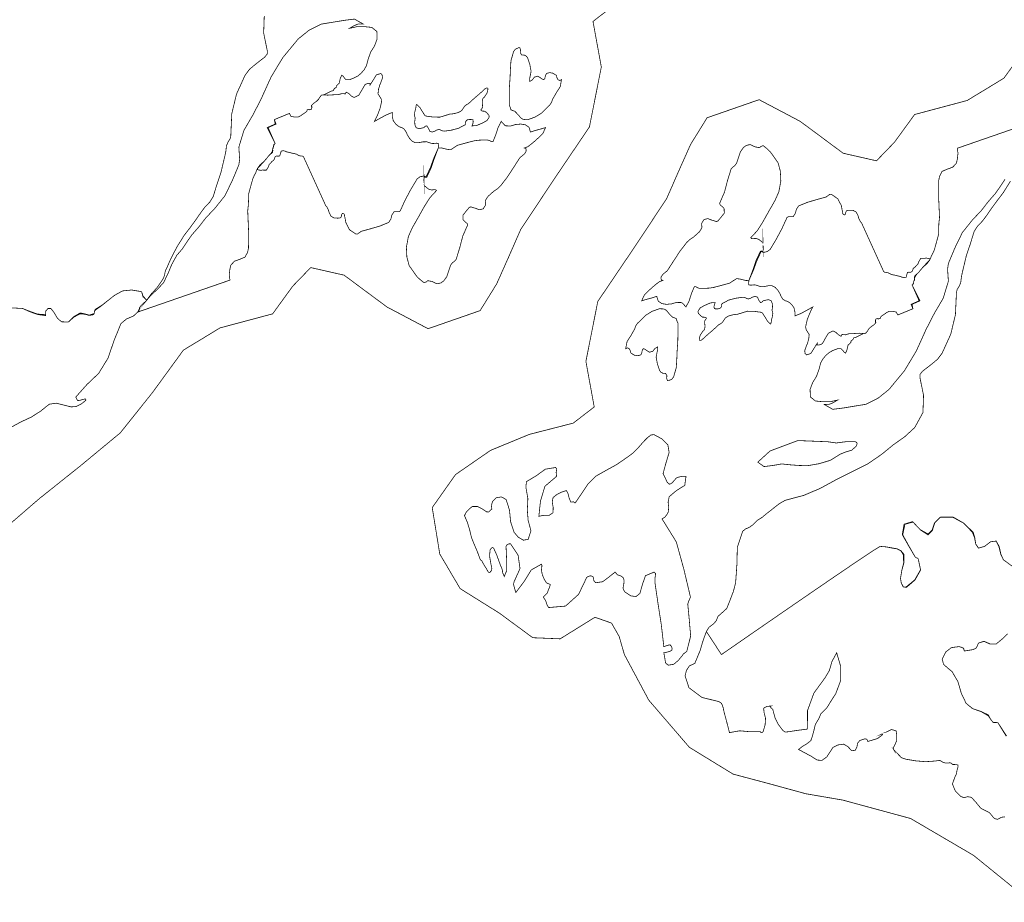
# Model space of a CAD drawing. Extents: x -18.6 to 18.9, y -7.2 to 7.3.
# Tile 9 of 13: x 7.2 to 11.2, y -0.1 to 3.4. Entities that reach past the tile are written whole.
import ezdxf

# ---------------------------------------------------------------- set-up
doc = ezdxf.new("R2010")
doc.units = 0
doc.header["$LTSCALE"] = 0.000394
doc.layers.add('LAYER_1', color=7, linetype='CONTINUOUS')

msp = doc.modelspace()

# ---------------------------------------------------------------- linework, layer by layer
at = {"layer": 'LAYER_1', "color": 59, "linetype": 'CONTINUOUS', "const_width": 0.003}
for points in [[(7.109353, 1.358945), (7.284185, 1.509929), (7.447972, 1.640481), (7.60998, 1.774475), (7.738866, 1.935724), (7.863389, 2.106609), (8.010661, 2.196036), (8.222039, 2.252492), (8.302902, 2.363745), (8.375172, 2.438405), (8.509087, 2.407965), (8.681615, 2.280011), (8.846815, 2.192843), (9.055843, 2.265488), (9.122199, 2.372647), (9.16916, 2.477906), (9.218709, 2.591071), (9.356822, 2.799018), (9.495124, 3.003415), (9.542846, 3.244126), (9.509445, 3.427136), (9.593548, 3.492095)], [(8.188441, 3.449638), (8.186067, 3.380508), (8.200315, 3.310594), (8.200315, 3.296602), (8.190819, 3.284209), (8.178949, 3.274969), (8.153484, 3.255185), (8.129602, 3.23539), (8.111268, 3.210858), (8.076705, 3.134874), (8.057969, 3.056508), (8.05428, 2.975768), (8.053882, 2.966669), (8.051114, 2.955185), (8.043587, 2.943713), (8.036732, 2.928008), (8.033831, 2.903606), (8.029343, 2.883161), (8.014177, 2.819437), (7.998209, 2.772346), (7.983039, 2.72287), (7.970122, 2.702291), (7.948488, 2.679335), (7.933185, 2.658756), (7.911677, 2.627618), (7.889386, 2.597276), (7.865508, 2.566142), (7.836614, 2.519709), (7.81248, 2.47248), (7.790709, 2.423665), (7.787807, 2.40876), (7.78411, 2.397016), (7.776453, 2.384484), (7.757465, 2.357709), (7.733717, 2.331717), (7.712343, 2.302567), (7.73398, 2.328283), (7.759575, 2.351638), (7.783583, 2.37737), (7.80139, 2.413909), (7.816831, 2.45124), (7.837012, 2.487783), (7.858248, 2.512193), (7.878701, 2.542929), (7.897563, 2.569705), (7.927906, 2.604543), (7.952709, 2.636984), (7.990165, 2.676567), (8.030134, 2.726567), (8.060606, 2.789228), (8.086339, 2.851098), (8.089504, 2.873531), (8.087921, 2.897539), (8.086339, 2.922339), (8.107047, 2.990413), (8.142803, 3.051358), (8.175386, 3.114685), (8.215748, 3.203602), (8.263244, 3.282224), (8.324984, 3.356898), (8.367465, 3.391063), (8.417862, 3.416528), (8.467461, 3.424575), (8.50902, 3.431441), (8.550575, 3.436709), (8.585004, 3.417449), (8.565614, 3.416791), (8.548598, 3.409795), (8.531579, 3.399634), (8.560992, 3.406102), (8.591209, 3.406236), (8.620626, 3.403193), (8.640807, 3.386972), (8.641996, 3.3565), (8.631307, 3.328402), (8.616669, 3.304917), (8.606772, 3.278268), (8.599252, 3.250035), (8.59002, 3.233413), (8.577618, 3.219165), (8.563634, 3.207299), (8.548465, 3.199646), (8.532496, 3.193571), (8.517331, 3.193043), (8.511126, 3.199248), (8.505724, 3.207035), (8.499516, 3.210858), (8.49411, 3.199118), (8.489496, 3.178665), (8.481717, 3.171669), (8.47828, 3.16811), (8.478016, 3.162173), (8.474583, 3.160988), (8.472736, 3.159142), (8.469307, 3.155709), (8.467461, 3.153862), (8.466276, 3.149642), (8.462713, 3.148587), (8.456776, 3.14674), (8.42828, 3.132492), (8.418783, 3.131043), (8.411665, 3.123256), (8.406909, 3.114685), (8.397937, 3.105843), (8.387382, 3.098591), (8.378417, 3.089752), (8.379209, 3.087642), (8.38, 3.082366), (8.378417, 3.075504), (8.377358, 3.074571), (8.374717, 3.072866), (8.371287, 3.071945), (8.369307, 3.073528), (8.364957, 3.072736), (8.360606, 3.071945), (8.359551, 3.066791), (8.356909, 3.064024), (8.35348, 3.061252), (8.345295, 3.055843), (8.335539, 3.048854), (8.324984, 3.043449), (8.309417, 3.043185), (8.295433, 3.046087), (8.289366, 3.057693), (8.228811, 3.03276), (8.235937, 3.014949), (8.203874, 3.000697), (8.232378, 2.936583), (8.228949, 2.933681), (8.226307, 2.927618), (8.225252, 2.922339), (8.224327, 2.91878), (8.222614, 2.915217), (8.221689, 2.911657), (8.223272, 2.909673), (8.22248, 2.905323), (8.221689, 2.900969), (8.213772, 2.893843), (8.205858, 2.88672), (8.200315, 2.879594), (8.186996, 2.864555), (8.172083, 2.85189), (8.161138, 2.83685), (8.154146, 2.819571), (8.147937, 2.807835), (8.143331, 2.797673), (8.137126, 2.776307), (8.129339, 2.747803), (8.125516, 2.733555), (8.125386, 2.710469), (8.124461, 2.688969), (8.121957, 2.665878), (8.125516, 2.583953), (8.125516, 2.567197), (8.125516, 2.552028), (8.125516, 2.537646), (8.124988, 2.516543), (8.121295, 2.499394), (8.111268, 2.480657), (8.091744, 2.47235), (8.069051, 2.464035), (8.05428, 2.448602), (8.050189, 2.431319), (8.047685, 2.407705), (8.050717, 2.388051), (7.680287, 2.259819), (7.683717, 2.266807), (7.686358, 2.273012), (7.687413, 2.27763), (7.694665, 2.28726), (7.702709, 2.295303), (7.712343, 2.302567), (7.715909, 2.307311), (7.709969, 2.314437), (7.701654, 2.323933), (7.699016, 2.330134), (7.697173, 2.337913), (7.694535, 2.341748), (7.655748, 2.348339), (7.619339, 2.34465), (7.587681, 2.327492), (7.56261, 2.307972), (7.536752, 2.287657), (7.509311, 2.2705), (7.505878, 2.26272), (7.505614, 2.255732), (7.502193, 2.252693), (7.485177, 2.247287), (7.468154, 2.252165), (7.448764, 2.25626), (7.422244, 2.240693), (7.40048, 2.219583), (7.373957, 2.220638), (7.357343, 2.234488), (7.345461, 2.255469), (7.33122, 2.274067), (7.319346, 2.273929), (7.309843, 2.263512), (7.309843, 2.249134), (7.277122, 2.251638), (7.247571, 2.262063), (7.217236, 2.274067), (7.170138, 2.276709)], [(11.284894, 3.369969), (11.160371, 3.199084), (11.013099, 3.109657), (10.80172, 3.053201), (10.720858, 2.941948), (10.648588, 2.867288), (10.514673, 2.897728), (10.342145, 3.025682), (10.176944, 3.11285), (9.967917, 3.040205), (9.901561, 2.933045), (9.854599, 2.827787), (9.805051, 2.714622), (9.666938, 2.506675), (9.528636, 2.302278), (9.480913, 2.061567), (9.514315, 1.878557), (9.430212, 1.813598), (9.25337, 1.768228), (9.097763, 1.70407), (8.957039, 1.606888), (8.863398, 1.47422), (8.893689, 1.287839), (8.975558, 1.148801), (9.132398, 1.05085), (9.267379, 0.95153), (9.377508, 0.946971), (9.517311, 1.033654), (9.583803, 1.010343), (9.614399, 0.956963), (9.635657, 0.883453), (9.73353, 0.700707), (9.896778, 0.511132), (10.072283, 0.40363), (10.219328, 0.364562), (10.363867, 0.324891), (10.514024, 0.299043), (10.78582, 0.225195), (11.038155, 0.077464), (11.269418, -0.109873)], [(11.165512, 2.7935), (11.145059, 2.762764), (11.126197, 2.735988), (11.095854, 2.70115), (11.071051, 2.668709), (11.033594, 2.629126), (10.993626, 2.579126), (10.963154, 2.516465), (10.937421, 2.454594), (10.934256, 2.432161), (10.935839, 2.408154), (10.937421, 2.383354), (10.916713, 2.31528), (10.880957, 2.254335), (10.848374, 2.191008), (10.808012, 2.102091), (10.760516, 2.023469), (10.698776, 1.948795), (10.656295, 1.91463), (10.605898, 1.889165), (10.556299, 1.881118), (10.51474, 1.874252), (10.473185, 1.868984), (10.438756, 1.888244), (10.458146, 1.888902), (10.475161, 1.895898), (10.492181, 1.906059), (10.462768, 1.899591), (10.432551, 1.899457), (10.403134, 1.9025), (10.382953, 1.91872), (10.381764, 1.949193), (10.392453, 1.977291), (10.407091, 2.000776), (10.416988, 2.027425), (10.424508, 2.055657), (10.43374, 2.07228), (10.446142, 2.086528), (10.460126, 2.098394), (10.475295, 2.106047), (10.491264, 2.112122), (10.506429, 2.11265), (10.512634, 2.106445), (10.518035, 2.098657), (10.524244, 2.094835), (10.52965, 2.106575), (10.534264, 2.127028), (10.542043, 2.134024), (10.54548, 2.137583), (10.545744, 2.14352), (10.549177, 2.144705), (10.551024, 2.146551), (10.554453, 2.149984), (10.556299, 2.151831), (10.557484, 2.156051), (10.561047, 2.157106), (10.566984, 2.158953), (10.59548, 2.173201), (10.604976, 2.17465), (10.612094, 2.182437), (10.61685, 2.191008), (10.625823, 2.19985), (10.636378, 2.207102), (10.645343, 2.215941), (10.644551, 2.218051), (10.64376, 2.223327), (10.645343, 2.230189), (10.646402, 2.231122), (10.649043, 2.232827), (10.652472, 2.233748), (10.654453, 2.232165), (10.658803, 2.232957), (10.663154, 2.233748), (10.664209, 2.238902), (10.66685, 2.241669), (10.67028, 2.244441), (10.678465, 2.24985), (10.68822, 2.256839), (10.698776, 2.262244), (10.714343, 2.262508), (10.728327, 2.259606), (10.734394, 2.248), (10.794949, 2.272933), (10.787823, 2.290744), (10.819886, 2.304996), (10.791382, 2.36911), (10.794811, 2.372012), (10.797453, 2.378075), (10.798508, 2.383354), (10.799433, 2.386913), (10.801146, 2.390476), (10.802071, 2.394035), (10.800488, 2.39602), (10.80128, 2.40037), (10.802071, 2.404724), (10.809988, 2.41185), (10.817902, 2.418972), (10.823445, 2.426098), (10.836764, 2.441138), (10.851677, 2.453803), (10.862622, 2.468843), (10.869614, 2.486122), (10.875823, 2.497858), (10.880429, 2.50802), (10.886634, 2.529386), (10.894421, 2.55789), (10.898244, 2.572138), (10.898374, 2.595224), (10.899299, 2.616724), (10.901803, 2.639815), (10.898244, 2.72174), (10.898244, 2.738496), (10.898244, 2.753665), (10.898244, 2.768047), (10.898772, 2.78915), (10.902465, 2.806299), (10.912492, 2.825035), (10.932016, 2.833343), (10.954709, 2.841657), (10.96948, 2.857091), (10.973571, 2.874374), (10.976075, 2.897988), (10.973043, 2.917642), (11.343472, 3.045874)], [(11.195457, 1.237594), (11.158252, 1.264902), (11.148488, 1.287465), (11.141898, 1.31715), (11.129756, 1.339709), (11.107327, 1.337063), (11.083323, 1.318598), (11.05852, 1.311213), (11.047433, 1.327835), (11.043492, 1.353957), (11.037161, 1.375327), (10.999031, 1.411606), (10.955366, 1.435217), (10.905366, 1.435874), (10.882941, 1.413453), (10.873177, 1.382319), (10.8555, 1.364638), (10.825157, 1.384429), (10.795602, 1.416091), (10.762894, 1.407382), (10.754051, 1.364638), (10.777661, 1.321902), (10.802071, 1.27915), (10.805764, 1.274012), (10.812618, 1.271232), (10.816319, 1.268465), (10.825685, 1.223083), (10.80339, 1.183248), (10.770012, 1.154488), (10.757217, 1.155016), (10.748374, 1.170575), (10.745079, 1.190106), (10.750354, 1.22137), (10.758799, 1.252634), (10.759327, 1.28628), (10.747453, 1.300657), (10.730831, 1.308701), (10.716587, 1.311213), (10.707484, 1.313059), (10.686508, 1.316488), (10.663154, 1.318335), (10.632689, 1.299661), (10.559024, 1.250437), (10.45672, 1.180843), (10.340354, 1.101055), (10.224492, 1.021287), (10.123693, 0.951693), (10.052531, 0.902461), (10.025571, 0.883791), (9.96502, 0.976398), (9.975173, 0.99302), (9.994043, 1.007268), (10.004197, 1.01915), (10.012106, 1.03761), (10.031902, 1.055291), (10.046937, 1.069012), (10.060925, 1.104484), (10.073323, 1.136803), (10.082563, 1.172295), (10.087575, 1.244055), (10.089421, 1.314248), (10.111051, 1.378886), (10.121213, 1.387728), (10.137701, 1.39498), (10.15024, 1.403819), (10.169756, 1.422949), (10.190079, 1.435744), (10.207224, 1.450126), (10.232953, 1.470311), (10.258677, 1.490492), (10.282031, 1.503555), (10.356039, 1.523209), (10.422925, 1.551579), (10.485059, 1.58548), (10.549705, 1.617803), (10.612764, 1.649331), (10.67028, 1.688776), (10.715531, 1.72598), (10.761571, 1.758429), (10.802071, 1.79563), (10.835319, 1.856055), (10.837693, 1.925185), (10.823445, 1.995098), (10.823445, 2.009091), (10.832941, 2.021484), (10.844811, 2.030724), (10.870276, 2.050508), (10.894157, 2.070303), (10.912492, 2.094835), (10.947055, 2.170819), (10.965791, 2.249185), (10.96948, 2.329925), (10.969878, 2.339024), (10.972646, 2.350508), (10.980173, 2.36198), (10.987028, 2.377685), (10.989929, 2.402087), (10.994417, 2.422531), (11.009583, 2.486256), (11.025551, 2.533346), (11.04072, 2.582823), (11.053638, 2.603402), (11.075272, 2.626358), (11.090575, 2.646937), (11.112083, 2.678075), (11.134374, 2.708417), (11.158252, 2.739551), (11.187146, 2.785984)], [(7.150606, 1.785555), (7.21011, 1.818142), (7.253118, 1.838189), (7.290587, 1.862201), (7.324094, 1.889378), (7.35272, 1.893728), (7.382138, 1.886213), (7.413138, 1.878693), (7.433453, 1.880406), (7.452193, 1.890039), (7.47013, 1.903626), (7.471713, 1.905472), (7.470921, 1.908898), (7.47013, 1.910744), (7.459449, 1.908898), (7.448764, 1.905472), (7.438075, 1.903626), (7.430953, 1.918008), (7.476063, 1.968791), (7.523563, 2.014047), (7.560898, 2.075256), (7.58478, 2.145181), (7.612606, 2.213516), (7.634906, 2.23185), (7.66274, 2.24385), (7.680287, 2.259819), (7.685303, 2.266016), (7.68715, 2.271433), (7.687413, 2.27763), (7.694665, 2.28726), (7.702709, 2.295303), (7.712343, 2.302567), (7.715909, 2.307177), (7.709969, 2.313382), (7.701654, 2.320374), (7.699016, 2.328283), (7.697173, 2.336209), (7.694535, 2.341748), (7.655748, 2.348339), (7.619339, 2.34465), (7.587681, 2.327492), (7.56261, 2.307839), (7.536752, 2.286602), (7.509311, 2.266941), (7.505878, 2.261535), (7.505614, 2.254539), (7.502193, 2.249134), (7.485177, 2.246102), (7.468154, 2.25098), (7.448764, 2.252693), (7.423827, 2.239634), (7.401272, 2.219453), (7.373957, 2.220638), (7.357343, 2.234488), (7.345461, 2.255469), (7.33122, 2.274067), (7.319346, 2.273807), (7.309843, 2.262457), (7.309843, 2.245575), (7.278705, 2.249791), (7.248362, 2.260346), (7.217236, 2.274067), (7.170268, 2.276709)], [(11.165374, 0.231957), (11.150343, 0.23011), (11.135295, 0.221929), (11.122638, 0.224835), (11.115512, 0.232878), (11.108382, 0.241713), (11.10126, 0.24976), (11.068539, 0.265461), (11.048488, 0.28987), (11.030035, 0.310315), (11.014992, 0.312827), (10.999957, 0.308996), (10.987291, 0.313874), (10.964992, 0.336437), (10.953783, 0.363744), (10.962362, 0.388681), (10.969217, 0.403059), (10.972118, 0.418228), (10.97661, 0.434984), (10.976075, 0.439996), (10.970008, 0.44185), (10.962362, 0.44211), (10.954575, 0.442374), (10.949961, 0.446594), (10.944555, 0.449232), (10.930697, 0.447783), (10.919224, 0.449496), (10.912492, 0.452799), (10.90365, 0.458469), (10.894024, 0.457811), (10.887559, 0.456358), (10.845866, 0.453453), (10.805764, 0.456886), (10.766453, 0.46348), (10.748909, 0.469551), (10.735315, 0.483528), (10.720146, 0.499102), (10.72265, 0.495669), (10.723579, 0.493031), (10.723713, 0.491976), (10.718827, 0.500024), (10.715531, 0.508858), (10.720146, 0.516913), (10.729118, 0.536563), (10.730173, 0.557807), (10.727272, 0.577461), (10.708929, 0.582744), (10.687429, 0.572185), (10.680969, 0.570335), (10.666713, 0.563217), (10.670807, 0.564665), (10.673311, 0.562953), (10.67028, 0.559654), (10.65313, 0.546854), (10.632811, 0.54039), (10.613291, 0.534717), (10.612094, 0.540654), (10.608535, 0.54422), (10.602602, 0.545406), (10.581232, 0.53828), (10.571862, 0.526543), (10.570413, 0.513213), (10.563425, 0.499102), (10.549047, 0.497646), (10.53387, 0.513614), (10.517114, 0.524031), (10.492972, 0.52061), (10.473579, 0.510839), (10.463685, 0.495535), (10.449047, 0.472846), (10.42965, 0.458866), (10.41026, 0.459921), (10.385327, 0.475748), (10.36039, 0.489209), (10.335461, 0.502661), (10.351555, 0.515067), (10.369224, 0.525878), (10.385327, 0.53828), (10.385449, 0.539465), (10.386382, 0.543031), (10.388886, 0.548969), (10.396276, 0.575614), (10.40287, 0.603055), (10.417382, 0.627331), (10.424508, 0.645142), (10.448909, 0.669547), (10.467772, 0.700283), (10.485059, 0.727067), (10.504976, 0.78063), (10.504319, 0.83735), (10.488622, 0.890913), (10.469492, 0.855559), (10.459071, 0.819417), (10.442315, 0.791177), (10.396929, 0.728913), (10.371339, 0.658728), (10.371075, 0.584591), (10.344559, 0.58102), (10.318043, 0.577461), (10.296272, 0.573902), (10.281768, 0.572713), (10.272791, 0.57865), (10.267783, 0.584591), (10.25235, 0.605957), (10.241654, 0.627331), (10.23572, 0.648709), (10.232161, 0.662949), (10.224776, 0.669811), (10.220551, 0.675087), (10.225039, 0.677197), (10.207358, 0.67548), (10.195224, 0.668228), (10.196543, 0.652268), (10.20274, 0.627201), (10.201028, 0.601343), (10.192984, 0.573902), (10.188626, 0.570736), (10.181902, 0.572319), (10.182295, 0.573902), (10.140476, 0.573768), (10.099445, 0.577594), (10.057626, 0.570335), (10.0505, 0.598705), (10.043378, 0.626272), (10.036252, 0.652268), (10.032295, 0.671256), (10.025965, 0.687886), (10.014882, 0.695012), (9.947335, 0.711492), (9.894835, 0.750941), (9.879528, 0.798299), (9.884937, 0.819945), (9.896681, 0.838406), (9.918717, 0.848177), (9.925831, 0.865984), (9.939953, 0.90015), (9.950906, 0.93748), (9.96502, 0.976398), (10.025571, 0.883791), (10.052531, 0.902461), (10.123693, 0.951693), (10.224492, 1.021287), (10.340354, 1.101055), (10.45672, 1.180843), (10.559024, 1.250437), (10.632689, 1.299661), (10.663154, 1.318335), (10.685583, 1.316488), (10.704843, 1.313059), (10.713024, 1.311213), (10.729646, 1.308701), (10.746268, 1.300657), (10.755768, 1.28628), (10.757744, 1.252634), (10.750228, 1.22137), (10.745079, 1.190106), (10.748252, 1.170575), (10.756161, 1.155016), (10.766453, 1.154488), (10.802335, 1.184039), (10.825555, 1.224665), (10.816319, 1.268465), (10.812618, 1.271232), (10.805764, 1.274012), (10.802071, 1.27915), (10.775957, 1.323476), (10.752209, 1.365429), (10.759327, 1.407382), (10.793756, 1.417807), (10.823445, 1.386276), (10.8555, 1.368197), (10.871594, 1.383374), (10.88215, 1.413587), (10.905366, 1.435874), (10.955236, 1.436807), (10.997976, 1.412398), (11.033594, 1.375327), (11.042437, 1.353957), (11.047311, 1.327835), (11.05852, 1.311213), (11.083323, 1.318598), (11.107327, 1.337063), (11.129756, 1.339709), (11.140315, 1.31715), (11.147705, 1.287465), (11.158252, 1.264902), (11.195457, 1.237594)], [(11.175665, 0.967161), (11.153902, 0.946461), (11.129756, 0.926535), (11.10337, 0.926665), (11.08015, 0.937083), (11.05852, 0.930094), (11.054957, 0.922177), (11.05139, 0.914268), (11.047839, 0.908728), (11.035051, 0.903579), (11.019091, 0.900807), (11.001539, 0.898039), (10.997583, 0.909783), (10.988874, 0.913606), (10.980173, 0.91585), (10.949161, 0.91163), (10.92687, 0.893945), (10.912492, 0.865984), (10.917906, 0.845138), (10.934394, 0.829835), (10.951673, 0.816114), (10.975945, 0.774953), (10.989138, 0.729043), (11.008657, 0.687886), (11.034913, 0.666378), (11.066693, 0.655961), (11.097701, 0.641579), (11.102315, 0.632606), (11.10852, 0.622051), (11.115512, 0.613087), (11.120264, 0.61137), (11.129756, 0.611232), (11.136878, 0.609524), (11.169461, 0.556358)], [(11.171839, 0.556358), (11.136878, 0.609524), (11.129756, 0.610449), (11.120264, 0.609787), (11.115512, 0.613087), (11.10852, 0.621921), (11.102315, 0.631551), (11.097701, 0.638012), (11.068276, 0.654906), (11.035705, 0.666244), (11.008657, 0.687886), (10.989138, 0.729043), (10.975945, 0.774953), (10.951673, 0.816114), (10.934394, 0.829835), (10.917906, 0.845138), (10.912492, 0.865984), (10.92687, 0.893945), (10.949161, 0.91163), (10.980173, 0.91585), (10.989665, 0.912815), (10.999165, 0.908193), (11.001539, 0.898039), (11.019091, 0.900807), (11.035051, 0.903579), (11.047839, 0.908728), (11.05139, 0.914268), (11.054957, 0.922177), (11.05852, 0.930094), (11.080949, 0.937083), (11.104953, 0.926665), (11.129756, 0.926535), (11.153902, 0.946461), (11.175665, 0.967161)]]:
    msp.add_lwpolyline(points, dxfattribs=at)
at = {"layer": 'LAYER_1', "color": 7, "linetype": 'CONTINUOUS', "const_width": 0.003}
for points in [[(9.201224, 3.317713), (9.197657, 3.315736), (9.194098, 3.311386), (9.190535, 3.307028), (9.17972, 3.269161), (9.17761, 3.234469), (9.176291, 3.20374), (9.173776, 3.166535), (9.172854, 3.131701), (9.17272, 3.09687), (9.172992, 3.089618), (9.177213, 3.081575), (9.17985, 3.071945), (9.195547, 3.066), (9.208083, 3.052941), (9.219031, 3.039886), (9.225626, 3.03487), (9.236181, 3.03302), (9.247528, 3.03276), (9.27576, 3.042524), (9.302402, 3.058618), (9.325894, 3.08263), (9.335386, 3.090937), (9.342516, 3.101626), (9.347264, 3.114685), (9.362035, 3.140543), (9.377606, 3.164811), (9.382878, 3.193043), (9.376811, 3.189878), (9.372331, 3.191461), (9.36863, 3.193043), (9.364409, 3.200831), (9.363354, 3.207827), (9.361508, 3.210858), (9.348976, 3.219035), (9.334858, 3.221673), (9.322327, 3.21798), (9.317976, 3.208354), (9.315996, 3.197929), (9.311646, 3.193043), (9.30439, 3.195945), (9.296335, 3.20202), (9.286705, 3.207299), (9.27365, 3.203339), (9.265335, 3.192252), (9.25465, 3.185925), (9.25465, 3.187902), (9.25465, 3.192252), (9.25465, 3.196606), (9.26072, 3.226551), (9.255705, 3.253339), (9.247528, 3.278531), (9.24265, 3.286976), (9.234598, 3.291461), (9.222594, 3.29278), (9.217583, 3.300961), (9.21811, 3.313098), (9.215472, 3.321276), (9.209402, 3.321933), (9.207291, 3.319429)], [(8.79872, 3.089752), (8.796874, 3.076425), (8.793445, 3.06389), (8.791598, 3.050575), (8.792524, 3.046217), (8.794236, 3.041866), (8.795161, 3.039886), (8.792917, 3.024972), (8.793843, 3.010858), (8.79872, 3.000697), (8.809409, 2.995949), (8.820094, 2.998331), (8.830776, 3.000697), (8.83276, 3.004134), (8.837114, 3.006772), (8.841465, 3.007823), (8.848583, 2.997409), (8.853339, 2.986193), (8.862839, 2.98289), (8.872594, 2.985665), (8.881571, 2.990807), (8.891335, 2.993575), (8.898461, 2.990146), (8.905575, 2.987512), (8.912709, 2.986457), (8.941075, 2.990543), (8.968638, 2.997795), (8.99463, 3.01139), (8.997925, 3.015874), (8.997264, 3.02115), (8.998189, 3.025638), (9.004791, 3.032224), (9.015339, 3.033283), (9.026685, 3.03276), (9.028142, 3.024709), (9.026421, 3.015874), (9.023126, 3.007823), (9.033811, 3.008094), (9.0445, 3.009941), (9.055181, 3.014949), (9.065736, 3.019433), (9.0755, 3.024709), (9.083677, 3.029197), (9.084736, 3.031969), (9.087374, 3.034736), (9.090803, 3.039886), (9.091594, 3.041866), (9.092386, 3.046217), (9.090803, 3.050575), (9.08711, 3.055051), (9.082622, 3.060331), (9.076555, 3.064815), (9.073646, 3.066535), (9.067583, 3.066661), (9.062307, 3.068374), (9.059795, 3.069299), (9.058878, 3.07102), (9.05874, 3.071945), (9.062173, 3.076295), (9.064811, 3.080646), (9.065866, 3.08263), (9.065075, 3.094894), (9.064283, 3.104787), (9.065866, 3.114685), (9.068638, 3.119961), (9.073787, 3.123654), (9.076555, 3.128933), (9.082488, 3.13711), (9.086055, 3.146874), (9.087236, 3.157429), (9.085264, 3.159803), (9.080906, 3.159803), (9.076555, 3.157429), (9.054264, 3.136984), (9.031173, 3.117323), (9.008878, 3.09687), (9.001886, 3.093177), (8.995685, 3.088697), (8.991067, 3.08263), (8.981839, 3.069043), (8.969429, 3.06178), (8.955445, 3.057693), (8.944626, 3.055843), (8.933016, 3.054787), (8.919831, 3.050575), (8.893839, 3.042524), (8.866268, 3.043185), (8.837902, 3.047008), (8.834472, 3.048854), (8.831831, 3.052287), (8.830776, 3.054134), (8.821811, 3.068244), (8.813634, 3.081575), (8.80228, 3.093311), (8.801358, 3.093969), (8.799642, 3.091465)], [(10.225039, 2.215941), (10.226886, 2.229268), (10.230315, 2.241803), (10.232161, 2.255118), (10.231236, 2.259476), (10.229524, 2.263827), (10.228598, 2.265807), (10.230843, 2.28072), (10.229917, 2.294835), (10.225039, 2.304996), (10.21435, 2.309744), (10.203665, 2.307362), (10.192984, 2.304996), (10.191, 2.301559), (10.186646, 2.298921), (10.182295, 2.29787), (10.175177, 2.308283), (10.170421, 2.3195), (10.160921, 2.322803), (10.151165, 2.320028), (10.142189, 2.314886), (10.132425, 2.312118), (10.125299, 2.315547), (10.118185, 2.318181), (10.111051, 2.319236), (10.082685, 2.31515), (10.055122, 2.307898), (10.02913, 2.294303), (10.025835, 2.289819), (10.026496, 2.284543), (10.025571, 2.280055), (10.018969, 2.273469), (10.008421, 2.272409), (9.997075, 2.272933), (9.995618, 2.280984), (9.997339, 2.289819), (10.000634, 2.29787), (9.989949, 2.297598), (9.97926, 2.295752), (9.968579, 2.290744), (9.958024, 2.28626), (9.94826, 2.280984), (9.940083, 2.276496), (9.939024, 2.273724), (9.936386, 2.270957), (9.932957, 2.265807), (9.932165, 2.263827), (9.931374, 2.259476), (9.932957, 2.255118), (9.93665, 2.250642), (9.941138, 2.245362), (9.947205, 2.240878), (9.950114, 2.239157), (9.956177, 2.239031), (9.961453, 2.237319), (9.963965, 2.236394), (9.964882, 2.234673), (9.96502, 2.233748), (9.961587, 2.229398), (9.958949, 2.225047), (9.957894, 2.223063), (9.958685, 2.210799), (9.959476, 2.200906), (9.957894, 2.191008), (9.955122, 2.185732), (9.949972, 2.182039), (9.947205, 2.17676), (9.941272, 2.168583), (9.937705, 2.158819), (9.936524, 2.148264), (9.938496, 2.14589), (9.942854, 2.14589), (9.947205, 2.148264), (9.969496, 2.168709), (9.992587, 2.18837), (10.014882, 2.208823), (10.021874, 2.212516), (10.028075, 2.216996), (10.032693, 2.223063), (10.041921, 2.23665), (10.054331, 2.243913), (10.068315, 2.248), (10.079134, 2.24985), (10.090744, 2.250906), (10.103929, 2.255118), (10.129921, 2.263169), (10.157492, 2.262508), (10.185858, 2.258685), (10.189287, 2.256839), (10.191929, 2.253406), (10.192984, 2.251559), (10.201949, 2.237449), (10.210126, 2.224118), (10.22148, 2.212382), (10.222402, 2.211724), (10.224118, 2.214228)], [(9.822535, 1.98798), (9.826102, 1.989957), (9.829661, 1.994307), (9.833224, 1.998665), (9.844039, 2.036531), (9.84615, 2.071224), (9.847469, 2.101953), (9.849984, 2.139157), (9.850906, 2.173992), (9.851039, 2.208823), (9.850768, 2.216075), (9.846547, 2.224118), (9.843909, 2.233748), (9.828213, 2.239693), (9.815677, 2.252752), (9.804728, 2.265807), (9.798134, 2.270823), (9.787579, 2.272673), (9.776232, 2.272933), (9.748, 2.263169), (9.721358, 2.247075), (9.697866, 2.223063), (9.688374, 2.214756), (9.681244, 2.204067), (9.676496, 2.191008), (9.661724, 2.16515), (9.646154, 2.140882), (9.640882, 2.11265), (9.646949, 2.115815), (9.651429, 2.114232), (9.65513, 2.11265), (9.65935, 2.104862), (9.660406, 2.097866), (9.662252, 2.094835), (9.674783, 2.086657), (9.688902, 2.08402), (9.701433, 2.087713), (9.705783, 2.097339), (9.707764, 2.107764), (9.712114, 2.11265), (9.71937, 2.109748), (9.727425, 2.103673), (9.737055, 2.098394), (9.75011, 2.102354), (9.758425, 2.113441), (9.76911, 2.119768), (9.76911, 2.117791), (9.76911, 2.113441), (9.76911, 2.109087), (9.763039, 2.079142), (9.768055, 2.052354), (9.776232, 2.027161), (9.78111, 2.018717), (9.789161, 2.014232), (9.801165, 2.012913), (9.806177, 2.004732), (9.80565, 1.992594), (9.808287, 1.984417), (9.814358, 1.98376), (9.816469, 1.986264)], [(8.996173, 1.450126), (9.002764, 1.459098), (9.013315, 1.469646), (9.024661, 1.478626), (9.04498, 1.478626), (9.063713, 1.469118), (9.081654, 1.457252), (9.090362, 1.456854), (9.096697, 1.463579), (9.103028, 1.467933), (9.101579, 1.479417), (9.103291, 1.49089), (9.106587, 1.499992), (9.120437, 1.513717), (9.141417, 1.517146), (9.16002, 1.507122), (9.17387, 1.46424), (9.17822, 1.418201), (9.192075, 1.375327), (9.209224, 1.355276), (9.229543, 1.343138), (9.249063, 1.346831), (9.260016, 1.38126), (9.248799, 1.422815), (9.245504, 1.46437), (9.247748, 1.510551), (9.239697, 1.555929), (9.241937, 1.578362), (9.281122, 1.601839), (9.317933, 1.628488), (9.359488, 1.635343), (9.363575, 1.62928), (9.361335, 1.615295), (9.363047, 1.599728), (9.316083, 1.559756), (9.298402, 1.500783), (9.291811, 1.439437), (9.312122, 1.443138), (9.333232, 1.44287), (9.348799, 1.453685), (9.349591, 1.474134), (9.345634, 1.496169), (9.348799, 1.514244), (9.363445, 1.526374), (9.380461, 1.535346), (9.402228, 1.54274), (9.408429, 1.532311), (9.413839, 1.511598), (9.420035, 1.496433), (9.423071, 1.496295), (9.430067, 1.497752), (9.437846, 1.492866), (9.463839, 1.530862), (9.489035, 1.568862), (9.51978, 1.599728), (9.560803, 1.623075), (9.603413, 1.646429), (9.644441, 1.674528), (9.668323, 1.691941), (9.69061, 1.714106), (9.712114, 1.738638), (9.727157, 1.753949), (9.742197, 1.766079), (9.754862, 1.767134), (9.786394, 1.750252), (9.81, 1.727035), (9.815417, 1.695902), (9.801693, 1.650252), (9.791146, 1.610945), (9.808287, 1.574795), (9.817528, 1.567535), (9.827551, 1.57374), (9.843909, 1.592602), (9.854071, 1.596827), (9.870559, 1.600256), (9.883094, 1.599728), (9.878209, 1.563445), (9.844039, 1.542213), (9.815417, 1.517803), (9.811327, 1.495768), (9.813567, 1.474531), (9.811854, 1.457252), (9.806969, 1.447488), (9.798925, 1.436138), (9.786921, 1.428756), (9.844173, 1.336413), (9.874516, 1.22665), (9.900902, 1.115307), (9.898925, 1.109504), (9.894567, 1.099732), (9.890217, 1.086811), (9.896417, 1.022043), (9.901823, 0.958063), (9.886654, 0.898039), (9.880449, 0.891835), (9.872669, 0.886429), (9.868839, 0.880232), (9.851697, 0.85978), (9.833752, 0.844874), (9.811854, 0.841051), (9.800902, 0.850012), (9.79787, 0.870071), (9.794047, 0.890913), (9.807102, 0.893681), (9.817791, 0.896457), (9.826102, 0.901598), (9.827421, 0.907929), (9.824783, 0.916642), (9.818976, 0.922969), (9.813303, 0.921913), (9.804465, 0.919276), (9.794047, 0.91585), (9.784012, 1.002917), (9.770819, 1.087602), (9.758425, 1.172295), (9.759083, 1.194457), (9.761327, 1.209496), (9.754862, 1.215039), (9.720303, 1.200791), (9.708685, 1.167543), (9.697866, 1.129551), (9.682299, 1.11702), (9.661197, 1.119528), (9.640882, 1.13311), (9.637315, 1.135354), (9.633756, 1.141559), (9.630193, 1.150921), (9.633358, 1.16913), (9.63415, 1.182587), (9.630193, 1.193665), (9.620299, 1.2), (9.608028, 1.203957), (9.598138, 1.215039), (9.57228, 1.194457), (9.548004, 1.176244), (9.51978, 1.172295), (9.513047, 1.180346), (9.511063, 1.191555), (9.509087, 1.197224), (9.500248, 1.200264), (9.490618, 1.197752), (9.484157, 1.193665), (9.451575, 1.125854), (9.399197, 1.07863), (9.330992, 1.072571), (9.325453, 1.082063), (9.319909, 1.098677), (9.309622, 1.115307), (9.324925, 1.129815), (9.332311, 1.148283), (9.338118, 1.165169), (9.321894, 1.172157), (9.312787, 1.187862), (9.306055, 1.20435), (9.301969, 1.222555), (9.304209, 1.24076), (9.302496, 1.247094), (9.261469, 1.223874), (9.233102, 1.177705), (9.199201, 1.13311), (9.194185, 1.150528), (9.189965, 1.165563), (9.192075, 1.175854), (9.216079, 1.229024), (9.208433, 1.28298), (9.177827, 1.32902), (9.173209, 1.328626), (9.164634, 1.32585), (9.16002, 1.318335), (9.16213, 1.270315), (9.162657, 1.221508), (9.152898, 1.197224), (9.146295, 1.213193), (9.14524, 1.220445), (9.145768, 1.222161), (9.13337, 1.253953), (9.122547, 1.284169), (9.110154, 1.311213), (9.105665, 1.314114), (9.10039, 1.310685), (9.095902, 1.304087), (9.093791, 1.27915), (9.098016, 1.254217), (9.103028, 1.229287), (9.101972, 1.223217), (9.099335, 1.218732), (9.095902, 1.215039), (9.094846, 1.213457), (9.092209, 1.214248), (9.08878, 1.215039), (9.080728, 1.229287), (9.071894, 1.243528), (9.063846, 1.257783), (9.062791, 1.260421), (9.060154, 1.262264), (9.056724, 1.264902), (9.04511, 1.295906), (9.032713, 1.325323), (9.021102, 1.353957), (9.013717, 1.384957), (9.004744, 1.414378), (8.992606, 1.443004), (8.995118, 1.444846), (8.996035, 1.44828)], [(10.171606, 1.65672), (10.196543, 1.639043), (10.233346, 1.643528), (10.267783, 1.649594), (10.300894, 1.646165), (10.335587, 1.643528), (10.371075, 1.642472), (10.417909, 1.650516), (10.463157, 1.664102), (10.502866, 1.688776), (10.525823, 1.697874), (10.548783, 1.704606), (10.566984, 1.720831), (10.570807, 1.730201), (10.569094, 1.736398), (10.563425, 1.738638), (10.524508, 1.738638), (10.487169, 1.73389), (10.453004, 1.738638), (10.332555, 1.743528), (10.220815, 1.701705)]]:
    msp.add_lwpolyline(points, close=True, dxfattribs=at)
at = {"layer": 'LAYER_1', "color": 59, "linetype": 'CONTINUOUS', "const_width": 0.003}
for points in [[(8.435406, 2.687252), (8.34635, 2.883161), (8.342791, 2.885665), (8.339232, 2.886591), (8.335669, 2.88672), (8.329469, 2.887776), (8.324063, 2.890413), (8.317866, 2.893843), (8.30889, 2.89648), (8.298335, 2.898331), (8.289366, 2.900969), (8.279736, 2.902819), (8.271685, 2.906244), (8.264433, 2.908091), (8.255988, 2.905717), (8.253878, 2.896217), (8.250185, 2.88672), (8.244772, 2.885799), (8.237783, 2.886457), (8.232378, 2.883161), (8.22974, 2.877882), (8.227894, 2.871807), (8.225252, 2.868906), (8.219051, 2.864291), (8.213646, 2.858094), (8.207441, 2.851098), (8.205457, 2.84398), (8.201106, 2.83685), (8.196756, 2.829728), (8.193193, 2.829728), (8.189634, 2.829728), (8.186075, 2.829728), (8.181587, 2.83052), (8.176307, 2.828937), (8.171819, 2.829728), (8.166677, 2.829992), (8.161528, 2.831839), (8.161138, 2.83685), (8.174465, 2.850307), (8.186996, 2.863764), (8.200315, 2.879594), (8.20572, 2.88672), (8.212724, 2.893843), (8.21813, 2.900969), (8.220634, 2.905323), (8.221559, 2.909673), (8.221689, 2.911657), (8.221823, 2.915217), (8.222744, 2.91878), (8.225252, 2.922339), (8.225516, 2.927618), (8.227366, 2.933681), (8.232378, 2.936583), (8.200315, 3.000697), (8.232378, 3.014949), (8.228811, 3.03276), (8.289366, 3.057693), (8.295433, 3.046087), (8.309417, 3.043185), (8.324984, 3.043449), (8.335539, 3.048854), (8.345295, 3.055843), (8.35348, 3.061252), (8.356909, 3.064024), (8.359551, 3.066791), (8.360606, 3.071945), (8.364165, 3.072736), (8.367728, 3.073528), (8.371287, 3.071945), (8.374717, 3.072866), (8.377358, 3.074571), (8.378417, 3.075504), (8.379209, 3.082366), (8.377622, 3.087642), (8.378417, 3.089752), (8.387382, 3.098591), (8.397937, 3.105843), (8.406909, 3.114685), (8.411665, 3.123256), (8.418783, 3.131043), (8.42828, 3.132492), (8.442394, 3.130913), (8.45572, 3.131701), (8.467461, 3.132492), (8.47089, 3.132492), (8.473535, 3.132492), (8.474583, 3.132492), (8.487913, 3.133425), (8.500441, 3.137504), (8.513772, 3.136051), (8.517331, 3.143181), (8.52802, 3.137638), (8.538701, 3.12735), (8.54939, 3.121807), (8.568382, 3.13078), (8.58026, 3.150831), (8.59213, 3.171669), (8.596878, 3.175106), (8.604004, 3.177744), (8.6135, 3.178799), (8.6135, 3.17537), (8.6135, 3.172732), (8.6135, 3.171669), (8.626165, 3.191594), (8.638839, 3.212311), (8.656244, 3.21798), (8.661917, 3.212969), (8.663634, 3.201626), (8.659803, 3.189484), (8.652949, 3.172469), (8.647673, 3.155445), (8.645563, 3.136051), (8.65163, 3.126949), (8.658484, 3.115476), (8.659803, 3.103996), (8.653213, 3.075768), (8.642661, 3.049118), (8.631307, 3.025638), (8.653744, 3.038031), (8.677752, 3.051228), (8.702551, 3.061252), (8.703079, 3.045295), (8.706772, 3.028539), (8.716799, 3.014949), (8.724846, 3.008094), (8.733685, 3.002815), (8.741728, 3.000697), (8.751232, 2.994102), (8.75835, 2.983555), (8.763102, 2.972201), (8.771421, 2.958354), (8.782106, 2.946878), (8.795161, 2.940146), (8.810339, 2.940283), (8.826291, 2.943579), (8.841465, 2.943713), (8.851098, 2.940283), (8.859146, 2.937638), (8.866398, 2.936583), (8.87352, 2.937378), (8.880654, 2.938165), (8.887768, 2.936583), (8.889354, 2.933555), (8.888563, 2.926563), (8.887768, 2.91878), (8.872594, 2.878803), (8.859008, 2.838835), (8.841465, 2.801228), (8.82972, 2.806512), (8.814024, 2.803079), (8.80228, 2.794106), (8.776827, 2.751366), (8.755319, 2.710996), (8.734606, 2.665878), (8.728142, 2.662583), (8.718516, 2.66324), (8.709673, 2.662319), (8.700965, 2.648862), (8.697008, 2.633031), (8.688299, 2.619575), (8.65176, 2.604799), (8.614429, 2.59398), (8.577886, 2.583953), (8.570756, 2.578811), (8.563634, 2.573665), (8.556516, 2.573272), (8.531051, 2.590421), (8.516673, 2.617862), (8.510205, 2.65163), (8.507433, 2.654795), (8.502287, 2.655587), (8.499516, 2.65163), (8.498461, 2.644776), (8.495827, 2.639492), (8.492398, 2.63739), (8.483161, 2.636854), (8.468386, 2.637909), (8.456776, 2.644512), (8.449787, 2.657835), (8.445961, 2.670366), (8.438965, 2.683693)], [(8.830776, 2.779862), (8.829457, 2.790941), (8.832094, 2.802024), (8.837902, 2.801228), (8.855587, 2.838835), (8.870091, 2.878803), (8.887768, 2.91878), (8.899906, 2.919303), (8.923126, 2.913504), (8.937646, 2.911657), (8.964815, 2.929594), (8.998327, 2.938835), (9.030244, 2.947272), (9.046476, 2.94978), (9.065075, 2.950701), (9.083677, 2.950835), (9.090669, 2.94978), (9.09687, 2.947142), (9.101484, 2.943713), (9.104917, 2.943846), (9.107555, 2.944768), (9.108618, 2.947272), (9.119299, 2.973134), (9.127606, 2.99978), (9.140665, 3.025638), (9.147661, 3.017854), (9.153866, 3.010858), (9.15848, 3.007823), (9.178929, 3.007303), (9.198587, 3.013106), (9.219031, 3.014949), (9.237106, 3.012181), (9.252012, 3.002287), (9.258209, 2.98289), (9.277079, 2.989094), (9.297524, 2.9945), (9.318768, 3.000697), (9.30835, 2.978012), (9.292382, 2.961654), (9.272457, 2.943713), (9.26072, 2.934079), (9.247398, 2.923657), (9.23328, 2.91878), (9.239874, 2.916669), (9.240937, 2.911386), (9.240402, 2.904528), (9.233937, 2.894898), (9.224307, 2.886854), (9.215472, 2.879594), (9.188823, 2.838177), (9.163756, 2.799909), (9.137106, 2.76561), (9.124575, 2.754134), (9.110465, 2.745035), (9.097929, 2.733555), (9.088429, 2.725374), (9.081303, 2.715618), (9.076555, 2.705059), (9.077346, 2.698071), (9.078138, 2.691866), (9.076555, 2.687252), (9.067976, 2.674193), (9.053071, 2.67063), (9.03737, 2.676567), (9.028531, 2.679071), (9.018906, 2.682374), (9.012445, 2.680126), (8.998846, 2.664031), (8.986843, 2.648732), (8.987508, 2.63026), (8.996079, 2.621551), (9.003866, 2.615224), (9.005319, 2.608894), (8.986189, 2.564957), (8.973394, 2.51628), (8.959012, 2.469969), (8.952677, 2.463642), (8.943972, 2.457311), (8.937646, 2.448602), (8.929461, 2.424063), (8.922071, 2.401902), (8.909142, 2.384484), (8.898587, 2.376965), (8.888827, 2.374201), (8.880654, 2.373795), (8.872465, 2.378154), (8.862705, 2.382512), (8.852154, 2.384484), (8.845823, 2.385807), (8.839484, 2.380791), (8.830776, 2.37737), (8.81587, 2.389106), (8.801752, 2.402429), (8.791598, 2.416547), (8.770618, 2.446492), (8.76152, 2.480394), (8.759543, 2.519839), (8.767587, 2.562976), (8.783551, 2.598996), (8.805846, 2.63739), (8.832358, 2.685012), (8.85413, 2.719177), (8.880654, 2.747807), (8.879594, 2.748728), (8.876953, 2.750441), (8.87352, 2.751366), (8.860327, 2.750177), (8.848724, 2.753744), (8.837902, 2.762051), (8.832886, 2.766665), (8.831039, 2.772874), (8.830776, 2.779862), (8.830776, 2.777488)], [(10.192984, 2.525831), (10.194303, 2.514752), (10.191665, 2.503669), (10.185858, 2.504465), (10.168173, 2.466858), (10.153669, 2.42689), (10.135992, 2.386913), (10.123854, 2.38639), (10.100634, 2.392189), (10.086114, 2.394035), (10.058945, 2.376098), (10.025433, 2.366858), (9.993516, 2.358421), (9.977283, 2.355913), (9.958685, 2.354992), (9.940083, 2.354858), (9.933091, 2.355913), (9.92689, 2.358551), (9.922276, 2.36198), (9.918843, 2.361846), (9.916205, 2.360925), (9.915142, 2.358421), (9.904461, 2.332559), (9.896154, 2.305913), (9.883094, 2.280055), (9.876098, 2.287839), (9.869894, 2.294835), (9.86528, 2.29787), (9.844831, 2.29839), (9.825173, 2.292587), (9.804728, 2.290744), (9.786654, 2.293512), (9.771748, 2.303406), (9.765551, 2.322803), (9.746681, 2.316598), (9.726236, 2.311193), (9.704992, 2.304996), (9.715409, 2.327681), (9.731378, 2.344039), (9.751303, 2.36198), (9.763039, 2.371614), (9.776362, 2.382035), (9.79048, 2.386913), (9.783886, 2.389024), (9.782823, 2.394307), (9.783358, 2.401165), (9.789823, 2.410795), (9.799453, 2.418839), (9.808287, 2.426098), (9.834937, 2.467516), (9.860004, 2.505783), (9.886654, 2.540083), (9.899185, 2.551559), (9.913295, 2.560657), (9.925831, 2.572138), (9.935331, 2.580319), (9.942457, 2.590075), (9.947205, 2.600634), (9.946413, 2.607622), (9.945622, 2.613827), (9.947205, 2.618441), (9.955783, 2.6315), (9.970689, 2.635063), (9.98639, 2.629126), (9.995228, 2.626622), (10.004854, 2.623319), (10.011315, 2.625567), (10.024913, 2.641661), (10.036917, 2.656961), (10.036252, 2.675433), (10.027681, 2.684142), (10.019894, 2.690469), (10.018441, 2.696799), (10.037571, 2.740736), (10.050366, 2.789413), (10.064748, 2.835724), (10.071083, 2.842051), (10.079787, 2.848382), (10.086114, 2.857091), (10.094299, 2.88163), (10.101689, 2.903791), (10.114618, 2.921209), (10.125173, 2.928728), (10.134933, 2.931492), (10.143106, 2.931898), (10.151295, 2.927539), (10.161055, 2.923181), (10.171606, 2.921209), (10.177937, 2.919886), (10.184276, 2.924902), (10.192984, 2.928323), (10.20789, 2.916587), (10.222008, 2.903264), (10.232161, 2.889146), (10.253142, 2.859201), (10.26224, 2.825299), (10.264217, 2.785854), (10.256173, 2.742717), (10.240209, 2.706697), (10.217913, 2.668303), (10.191402, 2.620681), (10.16963, 2.586516), (10.143106, 2.557886), (10.144165, 2.556965), (10.146807, 2.555252), (10.15024, 2.554327), (10.163433, 2.555516), (10.175035, 2.551949), (10.185858, 2.543642), (10.190874, 2.539028), (10.19272, 2.532819), (10.192984, 2.525831), (10.192984, 2.528205)], [(10.588354, 2.618441), (10.677409, 2.422531), (10.680969, 2.420028), (10.684528, 2.419102), (10.688091, 2.418972), (10.694291, 2.417917), (10.699697, 2.41528), (10.705894, 2.41185), (10.71487, 2.409213), (10.725425, 2.407362), (10.734394, 2.404724), (10.744024, 2.402874), (10.752075, 2.399449), (10.759327, 2.397602), (10.767772, 2.399976), (10.769882, 2.409476), (10.773575, 2.418972), (10.778988, 2.419894), (10.785976, 2.419236), (10.791382, 2.422531), (10.79402, 2.427811), (10.795866, 2.433886), (10.798508, 2.436787), (10.804709, 2.441402), (10.810114, 2.447598), (10.816319, 2.454594), (10.818303, 2.461713), (10.822654, 2.468843), (10.827004, 2.475965), (10.830567, 2.475965), (10.834126, 2.475965), (10.837685, 2.475965), (10.842173, 2.475173), (10.847453, 2.476756), (10.851941, 2.475965), (10.857083, 2.475701), (10.862232, 2.473854), (10.862622, 2.468843), (10.849295, 2.455386), (10.836764, 2.441929), (10.823445, 2.426098), (10.818039, 2.418972), (10.811035, 2.41185), (10.80563, 2.404724), (10.803126, 2.40037), (10.802201, 2.39602), (10.802071, 2.394035), (10.801937, 2.390476), (10.801016, 2.386913), (10.798508, 2.383354), (10.798244, 2.378075), (10.796394, 2.372012), (10.791382, 2.36911), (10.823445, 2.304996), (10.791382, 2.290744), (10.794949, 2.272933), (10.734394, 2.248), (10.728327, 2.259606), (10.714343, 2.262508), (10.698776, 2.262244), (10.68822, 2.256839), (10.678465, 2.24985), (10.67028, 2.244441), (10.66685, 2.241669), (10.664209, 2.238902), (10.663154, 2.233748), (10.659594, 2.232957), (10.656031, 2.232165), (10.652472, 2.233748), (10.649043, 2.232827), (10.646402, 2.231122), (10.645343, 2.230189), (10.644551, 2.223327), (10.646138, 2.218051), (10.645343, 2.215941), (10.636378, 2.207102), (10.625823, 2.19985), (10.61685, 2.191008), (10.612094, 2.182437), (10.604976, 2.17465), (10.59548, 2.173201), (10.581366, 2.17478), (10.568039, 2.173992), (10.556299, 2.173201), (10.55287, 2.173201), (10.550224, 2.173201), (10.549177, 2.173201), (10.535846, 2.172268), (10.523319, 2.168189), (10.509988, 2.169642), (10.506429, 2.162512), (10.49574, 2.168055), (10.485059, 2.178343), (10.47437, 2.183886), (10.455378, 2.174913), (10.4435, 2.154862), (10.43163, 2.134024), (10.426882, 2.130587), (10.419756, 2.127949), (10.41026, 2.126894), (10.41026, 2.130323), (10.41026, 2.132961), (10.41026, 2.134024), (10.397594, 2.114098), (10.384921, 2.093382), (10.367516, 2.087713), (10.361843, 2.092724), (10.360126, 2.104067), (10.363957, 2.116209), (10.370811, 2.133224), (10.376087, 2.150248), (10.378197, 2.169642), (10.37213, 2.178744), (10.365276, 2.190217), (10.363957, 2.201697), (10.370547, 2.229925), (10.381098, 2.256575), (10.392453, 2.280055), (10.370016, 2.267661), (10.346008, 2.254465), (10.321209, 2.244441), (10.320681, 2.260398), (10.316988, 2.277154), (10.306961, 2.290744), (10.298913, 2.297598), (10.290075, 2.302878), (10.282031, 2.304996), (10.272528, 2.311591), (10.265409, 2.322138), (10.260657, 2.333492), (10.252339, 2.347339), (10.241654, 2.358815), (10.228598, 2.365547), (10.213421, 2.365409), (10.197469, 2.362114), (10.182295, 2.36198), (10.172661, 2.365409), (10.164614, 2.368055), (10.157362, 2.36911), (10.15024, 2.368315), (10.143106, 2.367528), (10.135992, 2.36911), (10.134406, 2.372138), (10.135197, 2.37913), (10.135992, 2.386913), (10.151165, 2.42689), (10.164752, 2.466858), (10.182295, 2.504465), (10.194039, 2.499181), (10.209736, 2.502614), (10.22148, 2.511587), (10.246933, 2.554327), (10.268441, 2.594697), (10.289154, 2.639815), (10.295618, 2.64311), (10.305244, 2.642453), (10.314087, 2.643374), (10.322795, 2.656831), (10.326752, 2.672661), (10.335461, 2.686118), (10.372, 2.700894), (10.409331, 2.711713), (10.445874, 2.72174), (10.453004, 2.726882), (10.460126, 2.732028), (10.467244, 2.732421), (10.492709, 2.715272), (10.507087, 2.687831), (10.513555, 2.654063), (10.516327, 2.650898), (10.521472, 2.650106), (10.524244, 2.654063), (10.525299, 2.660917), (10.527933, 2.666201), (10.531362, 2.668303), (10.540598, 2.668839), (10.555374, 2.667783), (10.566984, 2.661181), (10.573972, 2.647858), (10.577799, 2.635327), (10.584795, 2.622)]]:
    msp.add_lwpolyline(points, close=True, dxfattribs=at)

doc.saveas('drawing.dxf')
